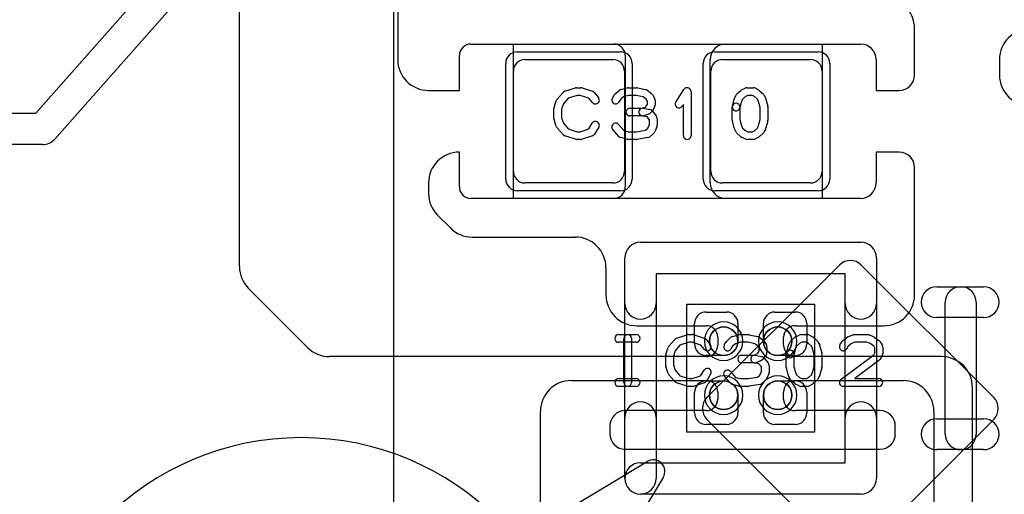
# Model space of a CAD drawing. Extents: x -3.2 to 23.2, y -0.5 to 25.
# Tile 5 of 22: x 0.1 to 6.5, y 13.4 to 16.5. Entities that reach past the tile are written whole.
import ezdxf

# ---------------------------------------------------------------- set-up
doc = ezdxf.new("R2010")
doc.units = 0
for name, color, linetype in [('L1', 3, 'CONTINUOUS'), ('L4', 3, 'CONTINUOUS'), ('MetalMask-A', 176, 'CONTINUOUS'), ('PartsArea-A', 111, 'CONTINUOUS'), ('PartsSilk-A', 221, 'CONTINUOUS'), ('PartsSilk-B', 221, 'CONTINUOUS'), ('Resist-A', 2, 'CONTINUOUS'), ('Silk-A', 140, 'CONTINUOUS')]:
    doc.layers.add(name, color=color, linetype=linetype)

msp = doc.modelspace()

# ---------------------------------------------------------------- linework, layer by layer
at = {"layer": 'L1'}
for p, q in [((1.5, 14.90784), (1.5, 18.61716)), ((2.525, 16.91716), (2.525, 16.25)), ((5.875, 16.15), (5.875, 16.45)), ((2.99997, 16.35), (3.92503, 16.35)), ((4.65, 16.35), (5.525, 16.35)), ((2.925, 16.05), (2.925, 16.27503)), ((4, 16.27503), (4, 15.42497)), ((3.35, 16.25), (3.92, 16.25)), ((4.55, 15.45), (4.55, 16.25)), ((4.63, 16.25), (5.2, 16.25)), ((5.625, 16.25), (5.625, 16.05)), ((6.425, 16.25), (6.425, 16.15)), ((3.275, 15.525), (3.275, 16.175)), ((3.995, 16.175), (3.995, 15.525)), ((4.555, 15.525), (4.555, 16.175)), ((5.275, 16.175), (5.275, 15.525)), ((2.725, 16.05), (2.925, 16.05)), ((5.625, 16.05), (5.775, 16.05)), ((2.925, 15.42497), (2.925, 15.65)), ((5.775, 15.65), (5.625, 15.65)), ((5.625, 15.65), (5.625, 15.45)), ((5.875, 14.725), (5.875, 15.55)), ((2.725, 15.45), (2.725, 15.38284)), ((3.92, 15.45), (3.35, 15.45)), ((5.2, 15.45), (4.63, 15.45)), ((3.92503, 15.35), (2.99997, 15.35)), ((5.525, 15.35), (4.65, 15.35)), ((2.78358, 15.24142), (2.86642, 15.15858)), ((3.00784, 15.1), (3.675, 15.1)), ((3.875, 14.9), (3.875, 14.725)), ((1.94142, 14.38358), (1.55858, 14.76642)), ((4.5235, 14.614), (4.655, 14.614)), ((4.97, 14.614), (5.1015, 14.614)), ((4.075, 14.525), (4.52503, 14.525)), ((4.4485, 14.4075), (4.4485, 14.539)), ((4.73, 14.539), (4.73, 14.425)), ((4.895, 14.425), (4.895, 14.539)), ((5.09997, 14.525), (5.675, 14.525)), ((5.1765, 14.539), (5.1765, 14.4075)), ((4.6, 14.45003), (4.6, 14.39997)), ((5.025, 14.39997), (5.025, 14.45003)), ((4.52503, 14.325), (2.08284, 14.325)), ((4.6375, 14.3325), (4.5235, 14.3325)), ((5.1015, 14.3325), (4.9875, 14.3325)), ((6.05, 14.325), (5.09997, 14.325)), ((3.65, 14.17), (4.52503, 14.17)), ((4.5235, 14.1675), (4.6375, 14.1675)), ((4.9875, 14.1675), (5.1015, 14.1675)), ((5.09997, 14.17), (5.8, 14.17)), ((6.25, 13.025), (6.25, 14.125)), ((4.4485, 13.961), (4.4485, 14.0925)), ((4.6, 14.09503), (4.6, 14.04997)), ((4.73, 14.075), (4.73, 13.961)), ((4.895, 13.961), (4.895, 14.075)), ((5.025, 14.04997), (5.025, 14.09503)), ((5.1765, 14.0925), (5.1765, 13.961)), ((4.52503, 13.975), (4, 13.975)), ((5.65, 13.975), (5.09997, 13.975)), ((3.45, 10.85), (3.45, 13.97)), ((6, 13.97), (6, 13.375)), ((3.9, 13.875), (3.9, 13.825)), ((4.655, 13.886), (4.5235, 13.886)), ((5.1015, 13.886), (4.97, 13.886)), ((5.75, 13.825), (5.75, 13.875)), ((4, 13.725), (5.65, 13.725))]:
    msp.add_line(p, q, dxfattribs=at)
for centre in [(4.6375, 14.425), (4.9875, 14.425), (4.6375, 14.075), (4.9875, 14.075)]:
    msp.add_circle(centre, 0.0925, dxfattribs=at)
for centre, radius, start, end in [((5.675, 16.45), 0.2, 0, 90), ((6.625, 16.25), 0.2, 90, 180), ((2.99997, 16.27503), 0.07497, 90, 180), ((3.92503, 16.27503), 0.07497, 0, 90), ((4.65, 16.25), 0.1, 90, 180), ((5.525, 16.25), 0.1, 0, 90), ((2.725, 16.25), 0.2, 180, -90), ((3.35, 16.175), 0.075, 90, 180), ((3.92, 16.175), 0.075, 0, 90), ((4.63, 16.175), 0.075, 90, 180), ((5.2, 16.175), 0.075, 0, 90), ((5.775, 16.15), 0.1, -90, 0), ((6.625, 16.15), 0.2, 180, -90), ((2.925, 15.45), 0.2, 90, 180), ((5.775, 15.55), 0.1, 0, 90), ((3.35, 15.525), 0.075, 180, -90), ((3.92, 15.525), 0.075, -90, 0), ((4.63, 15.525), 0.075, 180, -90), ((5.2, 15.525), 0.075, -90, 0), ((4.65, 15.45), 0.1, 180, -90), ((5.525, 15.45), 0.1, -90, 0), ((2.925, 15.38284), 0.2, 180, -135), ((2.99997, 15.42497), 0.07497, 180, -90), ((3.92503, 15.42497), 0.07497, -90, 0), ((3.00784, 15.3), 0.2, -135, -90), ((3.675, 14.9), 0.2, 0, 90), ((1.7, 14.90784), 0.2, 180, -135), ((4.075, 14.725), 0.2, 180, -90), ((5.675, 14.725), 0.2, -90, 0), ((4.5235, 14.539), 0.075, 90, 180), ((4.655, 14.539), 0.075, 0, 90), ((4.97, 14.539), 0.075, 90, 180), ((5.1015, 14.539), 0.075, 0, 90), ((4.52503, 14.45003), 0.07497, 0, 90), ((5.09997, 14.45003), 0.07497, 90, 180), ((4.6375, 14.425), 0.0925, -90, 0), ((4.9875, 14.425), 0.0925, 180, -90), ((2.08284, 14.525), 0.2, -135, -90), ((4.5235, 14.4075), 0.075, 180, -90), ((4.52503, 14.39997), 0.07497, -90, 0), ((5.09997, 14.39997), 0.07497, 180, -90), ((5.1015, 14.4075), 0.075, -90, 0), ((6.05, 14.125), 0.2, 0, 90), ((3.65, 13.97), 0.2, 90, 180), ((4.5235, 14.0925), 0.075, 90, 180), ((4.52503, 14.09503), 0.07497, 0, 90), ((4.6375, 14.075), 0.0925, 0, 90), ((4.9875, 14.075), 0.0925, 90, 180), ((5.09997, 14.09503), 0.07497, 90, 180), ((5.1015, 14.0925), 0.075, 0, 90), ((5.8, 13.97), 0.2, 0, 90), ((4.52503, 14.04997), 0.07497, -90, 0), ((5.09997, 14.04997), 0.07497, 180, -90), ((4, 13.875), 0.1, 90, 180), ((5.65, 13.875), 0.1, 0, 90), ((4.5235, 13.961), 0.075, 180, -90), ((4.655, 13.961), 0.075, -90, 0), ((4.97, 13.961), 0.075, 180, -90), ((5.1015, 13.961), 0.075, -90, 0), ((4, 13.825), 0.1, 180, -90), ((5.65, 13.825), 0.1, -90, 0)]:
    msp.add_arc(centre, radius, start, end, dxfattribs=at)
at = {"layer": 'L4'}
for p, q in [((2.5, 13.2103), (2.5, 21.34148)), ((5.38763, 14.9185), (4.52904, 14.05991)), ((6.38762, 14.05991), (5.52903, 14.9185)), ((4.52904, 13.91849), (5.38762, 13.05991)), ((5.52904, 13.05991), (6.38762, 13.91849))]:
    msp.add_line(p, q, dxfattribs=at)
for centre, radius, start, end in [((5.45833, 14.8478), 0.09998, 45, 135), ((4.59975, 13.9892), 0.1, 135, -135), ((6.31691, 13.9892), 0.1, -45, 45)]:
    msp.add_arc(centre, radius, start, end, dxfattribs=at)
at = {"layer": 'MetalMask-A'}
for p, q in [((3.35, 16.25), (3.92, 16.25)), ((4.63, 16.25), (5.2, 16.25)), ((3.275, 15.525), (3.275, 16.175)), ((3.995, 16.175), (3.995, 15.525)), ((4.555, 15.525), (4.555, 16.175)), ((5.275, 16.175), (5.275, 15.525)), ((3.92, 15.45), (3.35, 15.45)), ((5.2, 15.45), (4.63, 15.45))]:
    msp.add_line(p, q, dxfattribs=at)
for centre, radius, start, end in [((3.35, 16.175), 0.075, 90, 180), ((3.92, 16.175), 0.075, 0, 90), ((4.63, 16.175), 0.075, 90, 180), ((5.2, 16.175), 0.075, 0, 90), ((3.35, 15.525), 0.075, 180, -90), ((3.92, 15.525), 0.075, -90, 0), ((4.63, 15.525), 0.075, 180, -90), ((5.2, 15.525), 0.075, -90, 0), ((4.6375, 14.425), 0.0925, 0, 180), ((4.9875, 14.425), 0.0925, 0, 180), ((4.6375, 14.425), 0.0925, 180, 0), ((4.9875, 14.425), 0.0925, 180, 0), ((4.6375, 14.075), 0.0925, 0, 180), ((4.9875, 14.075), 0.0925, 0, 180), ((4.6375, 14.075), 0.0925, 180, 0), ((4.9875, 14.075), 0.0925, 180, 0)]:
    msp.add_arc(centre, radius, start, end, dxfattribs=at)
at = {"layer": 'PartsArea-A'}
for p, q in [((3.275, 15.35), (3.275, 16.35)), ((3.275, 16.35), (5.275, 16.35)), ((5.275, 16.35), (5.275, 15.35)), ((5.275, 15.35), (3.275, 15.35)), ((4.3985, 13.836), (4.3985, 14.664)), ((4.3985, 14.664), (5.2265, 14.664)), ((5.2265, 14.664), (5.2265, 13.836)), ((5.2265, 13.836), (4.3985, 13.836))]:
    msp.add_line(p, q, dxfattribs=at)
at = {"layer": 'PartsSilk-A'}
for p, q in [((3.55758, 15.99239), (3.59647, 16.03683)), ((3.60766, 16.04418), (3.6771, 16.0664)), ((3.68862, 16.01759), (3.62952, 15.99868)), ((3.68472, 16.06759), (3.7125, 16.06759)), ((3.70844, 16.01759), (3.68862, 16.01759)), ((3.76452, 15.9989), (3.70844, 16.01759)), ((3.7204, 16.06631), (3.78707, 16.04409)), ((3.79838, 16.03637), (3.82615, 16.00304)), ((3.9163, 16.00029), (3.93019, 16.02251)), ((3.93478, 16.02795), (3.95978, 16.05017)), ((3.96995, 16.05564), (4.01162, 16.06675)), ((4.02134, 16.01759), (3.98856, 16.00885)), ((4.01806, 16.06759), (4.07361, 16.06759)), ((4.07101, 16.01759), (4.02134, 16.01759)), ((4.11542, 16.00824), (4.07101, 16.01759)), ((4.07876, 16.06705), (4.13154, 16.05594)), ((4.14201, 16.051), (4.16979, 16.02878)), ((4.17537, 16.02251), (4.18926, 16.00029)), ((4.32763, 15.9747), (4.38041, 16.05618)), ((4.42639, 16.04259), (4.42639, 15.75741)), ((4.70681, 15.99822), (4.71792, 16.02044)), ((4.72367, 16.02795), (4.74867, 16.05017)), ((4.7541, 16.05384), (4.77632, 16.06495)), ((4.7934, 16.01759), (4.77942, 16.0106)), ((4.7875, 16.06759), (4.83194, 16.06759)), ((4.8253, 16.01759), (4.7934, 16.01759)), ((4.83673, 16.01106), (4.8253, 16.01759)), ((4.84434, 16.0643), (4.86379, 16.05319)), ((4.868, 16.05017), (4.893, 16.02795)), ((4.89875, 16.02044), (4.90986, 15.99822)), ((3.53864, 15.93894), (3.55253, 15.98339)), ((3.59868, 15.96344), (3.5875, 15.92766)), ((3.62952, 15.99868), (3.59868, 15.96344)), ((3.78773, 15.97104), (3.76452, 15.9989)), ((3.97068, 15.99296), (3.9587, 15.97379)), ((3.98856, 16.00885), (3.97068, 15.99296)), ((4.13523, 15.9924), (4.11542, 16.00824)), ((4.13448, 15.94715), (4.14306, 15.96087)), ((4.14306, 15.97987), (4.13523, 15.9924)), ((4.14306, 15.96087), (4.14306, 15.97987)), ((4.19306, 15.98704), (4.19306, 15.9537)), ((4.37639, 15.95801), (4.36959, 15.94752)), ((4.37639, 15.75741), (4.37639, 15.95801)), ((4.69381, 15.94865), (4.70492, 15.9931)), ((4.75276, 15.97831), (4.74231, 15.93653)), ((4.76049, 15.99377), (4.75276, 15.97831)), ((4.77942, 16.0106), (4.76049, 15.99377)), ((4.85618, 15.99377), (4.83673, 16.01106)), ((4.86391, 15.97831), (4.85618, 15.99377)), ((4.87361, 15.93951), (4.86391, 15.97831)), ((4.91175, 15.9931), (4.92286, 15.94865)), ((3.5375, 15.86852), (3.5375, 15.93148)), ((3.5875, 15.92766), (3.5875, 15.87234)), ((4.02917, 15.93426), (4.1081, 15.93426)), ((4.1081, 15.93426), (4.1293, 15.94197)), ((4.11688, 15.93387), (4.15855, 15.92646)), ((4.1516, 15.89687), (4.12104, 15.88576)), ((4.1293, 15.94197), (4.13448, 15.94715)), ((4.17185, 15.9138), (4.16074, 15.90269)), ((4.17338, 15.91785), (4.20115, 15.88452)), ((4.18926, 15.94045), (4.17537, 15.91823)), ((4.69306, 15.85741), (4.69306, 15.94259)), ((4.74306, 15.94259), (4.74306, 15.86049)), ((4.87361, 15.86049), (4.87361, 15.93951)), ((4.92361, 15.94259), (4.92361, 15.85741)), ((3.55253, 15.81661), (3.53864, 15.86106)), ((3.5875, 15.87234), (3.59868, 15.83656)), ((3.59868, 15.83656), (3.62952, 15.80132)), ((3.76273, 15.8005), (3.78574, 15.83732)), ((3.95631, 15.82942), (3.99019, 15.79071)), ((4.1125, 15.88426), (4.02917, 15.88426)), ((4.14081, 15.87883), (4.10812, 15.88465)), ((4.15694, 15.85947), (4.14081, 15.87883)), ((4.14718, 15.80563), (4.15694, 15.82907)), ((4.15694, 15.82907), (4.15694, 15.85947)), ((4.20694, 15.86852), (4.20694, 15.82407)), ((4.70492, 15.8069), (4.69381, 15.85135)), ((4.74306, 15.86049), (4.75276, 15.82169)), ((4.86391, 15.82169), (4.87361, 15.86049)), ((4.92286, 15.85135), (4.91175, 15.8069)), ((3.59647, 15.76317), (3.55758, 15.80761)), ((3.62952, 15.80132), (3.68862, 15.78241)), ((3.68862, 15.78241), (3.70844, 15.78241)), ((3.70844, 15.78241), (3.76273, 15.8005)), ((3.82814, 15.81082), (3.80037, 15.76638)), ((3.95758, 15.75206), (3.91869, 15.7965)), ((3.99019, 15.79071), (4.02134, 15.78241)), ((4.02134, 15.78241), (4.07162, 15.78241)), ((4.07162, 15.78241), (4.13191, 15.79205)), ((4.13191, 15.79205), (4.14718, 15.80563)), ((4.18467, 15.77205), (4.15967, 15.74983)), ((4.20502, 15.81446), (4.19114, 15.78113)), ((4.71792, 15.77956), (4.70681, 15.80178)), ((4.74867, 15.74983), (4.72367, 15.77205)), ((4.75276, 15.82169), (4.76049, 15.80623)), ((4.76049, 15.80623), (4.77942, 15.7894)), ((4.77942, 15.7894), (4.7934, 15.78241)), ((4.7934, 15.78241), (4.8253, 15.78241)), ((4.8253, 15.78241), (4.83673, 15.78894)), ((4.83673, 15.78894), (4.85618, 15.80623)), ((4.85618, 15.80623), (4.86391, 15.82169)), ((4.893, 15.77205), (4.868, 15.74983)), ((4.90986, 15.80178), (4.89875, 15.77956)), ((3.6771, 15.7336), (3.60766, 15.75582)), ((3.7125, 15.73241), (3.68472, 15.73241)), ((3.78707, 15.75591), (3.7204, 15.73369)), ((4.01162, 15.73325), (3.96995, 15.74436)), ((4.07361, 15.73241), (4.01806, 15.73241)), ((4.14701, 15.74383), (4.07756, 15.73272)), ((4.77632, 15.73505), (4.7541, 15.74616)), ((4.83194, 15.73241), (4.7875, 15.73241)), ((4.86379, 15.74681), (4.84434, 15.7357)), ((4.0985, 15.0656), (5.5265, 15.0656)), ((3.9969, 14.66919), (3.9969, 14.964)), ((5.6281, 14.964), (5.6281, 14.66919)), ((5.4249, 14.8624), (4.2001, 14.8624)), ((4.2001, 14.8624), (4.2001, 14.66919)), ((5.4249, 14.66919), (5.4249, 14.8624)), ((3.95694, 14.46759), (4.07083, 14.46759)), ((3.99028, 14.15741), (3.99028, 14.44259)), ((4.04028, 14.44259), (4.04028, 14.15741)), ((4.28258, 14.39239), (4.32147, 14.43683)), ((4.33266, 14.44418), (4.4021, 14.4664)), ((4.40972, 14.46759), (4.4375, 14.46759)), ((4.4454, 14.46631), (4.51207, 14.44409)), ((4.52338, 14.43637), (4.55115, 14.40304)), ((4.6413, 14.40029), (4.65519, 14.42251)), ((4.65978, 14.42795), (4.68478, 14.45017)), ((4.69495, 14.45564), (4.73662, 14.46675)), ((4.74306, 14.46759), (4.79861, 14.46759)), ((4.80376, 14.46705), (4.85654, 14.45594)), ((4.86701, 14.451), (4.89479, 14.42878)), ((4.90037, 14.42251), (4.91426, 14.40029)), ((5.07367, 14.42795), (5.09867, 14.45017)), ((5.1041, 14.45384), (5.12632, 14.46495)), ((5.1375, 14.46759), (5.18194, 14.46759)), ((5.19434, 14.4643), (5.21379, 14.45319)), ((5.218, 14.45017), (5.243, 14.42795)), ((5.3913, 14.40029), (5.40519, 14.42251)), ((5.41077, 14.42878), (5.43855, 14.451)), ((5.44563, 14.45497), (5.47618, 14.46608)), ((5.48472, 14.46759), (5.57083, 14.46759)), ((5.58011, 14.4658), (5.60789, 14.45469)), ((5.61331, 14.4517), (5.64387, 14.42948)), ((5.65037, 14.42251), (5.66426, 14.40029)), ((4.07083, 14.41759), (3.95694, 14.41759)), ((4.26364, 14.33894), (4.27753, 14.38339)), ((4.32368, 14.36344), (4.3125, 14.32766)), ((4.35452, 14.39868), (4.32368, 14.36344)), ((4.41362, 14.41759), (4.35452, 14.39868)), ((4.43344, 14.41759), (4.41362, 14.41759)), ((4.48952, 14.3989), (4.43344, 14.41759)), ((4.51273, 14.37104), (4.48952, 14.3989)), ((4.69568, 14.39296), (4.6837, 14.37379)), ((4.71356, 14.40885), (4.69568, 14.39296)), ((4.74634, 14.41759), (4.71356, 14.40885)), ((4.79601, 14.41759), (4.74634, 14.41759)), ((4.84042, 14.40824), (4.79601, 14.41759)), ((4.86023, 14.3924), (4.84042, 14.40824)), ((4.85948, 14.34715), (4.86806, 14.36087)), ((4.86806, 14.37987), (4.86023, 14.3924)), ((4.86806, 14.36087), (4.86806, 14.37987)), ((4.91806, 14.38704), (4.91806, 14.3537)), ((5.04381, 14.34865), (5.05492, 14.3931)), ((5.05681, 14.39822), (5.06792, 14.42044)), ((5.10276, 14.37831), (5.09231, 14.33653)), ((5.11049, 14.39377), (5.10276, 14.37831)), ((5.12942, 14.4106), (5.11049, 14.39377)), ((5.1434, 14.41759), (5.12942, 14.4106)), ((5.1753, 14.41759), (5.1434, 14.41759)), ((5.18673, 14.41106), (5.1753, 14.41759)), ((5.20618, 14.39377), (5.18673, 14.41106)), ((5.21391, 14.37831), (5.20618, 14.39377)), ((5.22361, 14.33951), (5.21391, 14.37831)), ((5.24875, 14.42044), (5.25986, 14.39822)), ((5.26175, 14.3931), (5.27286, 14.34865)), ((5.44533, 14.3924), (5.4337, 14.37379)), ((5.46658, 14.40939), (5.44533, 14.3924)), ((5.48912, 14.41759), (5.46658, 14.40939)), ((5.56602, 14.41759), (5.48912, 14.41759)), ((5.58643, 14.40943), (5.56602, 14.41759)), ((5.61054, 14.39189), (5.58643, 14.40943)), ((5.61806, 14.37987), (5.61054, 14.39189)), ((5.61806, 14.34976), (5.61806, 14.37987)), ((5.66806, 14.38704), (5.66806, 14.34259)), ((4.2625, 14.26852), (4.2625, 14.33148)), ((4.3125, 14.32766), (4.3125, 14.27234)), ((4.75417, 14.33426), (4.8331, 14.33426)), ((4.8331, 14.33426), (4.8543, 14.34197)), ((4.84188, 14.33387), (4.88355, 14.32646)), ((4.8766, 14.29687), (4.84604, 14.28576)), ((4.8543, 14.34197), (4.85948, 14.34715)), ((4.89685, 14.3138), (4.88574, 14.30269)), ((4.89838, 14.31785), (4.92615, 14.28452)), ((4.91426, 14.34045), (4.90037, 14.31823)), ((5.04306, 14.25741), (5.04306, 14.34259)), ((5.09306, 14.34259), (5.09306, 14.26049)), ((5.22361, 14.26049), (5.22361, 14.33951)), ((5.27361, 14.34259), (5.27361, 14.25741)), ((5.39747, 14.17739), (5.61043, 14.33756)), ((5.6442, 14.30039), (5.48733, 14.18241)), ((5.61043, 14.33756), (5.61806, 14.34976)), ((5.66426, 14.32934), (5.65037, 14.30712)), ((4.27753, 14.21661), (4.26364, 14.26106)), ((4.3125, 14.27234), (4.32368, 14.23656)), ((4.32368, 14.23656), (4.35452, 14.20132)), ((4.48773, 14.2005), (4.51074, 14.23732)), ((4.68131, 14.22942), (4.71519, 14.19071)), ((4.8375, 14.28426), (4.75417, 14.28426)), ((4.86581, 14.27883), (4.83312, 14.28465)), ((4.88194, 14.25947), (4.86581, 14.27883)), ((4.87218, 14.20563), (4.88194, 14.22907)), ((4.88194, 14.22907), (4.88194, 14.25947)), ((4.93194, 14.26852), (4.93194, 14.22407)), ((5.05492, 14.2069), (5.04381, 14.25135)), ((5.09306, 14.26049), (5.10276, 14.22169)), ((5.21391, 14.22169), (5.22361, 14.26049)), ((5.27286, 14.25135), (5.26175, 14.2069)), ((3.95694, 14.18241), (4.07083, 14.18241)), ((4.32147, 14.16317), (4.28258, 14.20761)), ((4.35452, 14.20132), (4.41362, 14.18241)), ((4.41362, 14.18241), (4.43344, 14.18241)), ((4.43344, 14.18241), (4.48773, 14.2005)), ((4.55314, 14.21082), (4.52537, 14.16638)), ((4.68258, 14.15206), (4.64369, 14.1965)), ((4.71519, 14.19071), (4.74634, 14.18241)), ((4.74634, 14.18241), (4.79662, 14.18241)), ((4.79662, 14.18241), (4.85691, 14.19205)), ((4.85691, 14.19205), (4.87218, 14.20563)), ((4.90967, 14.17205), (4.88467, 14.14983)), ((4.93002, 14.21446), (4.91614, 14.18113)), ((5.06792, 14.17956), (5.05681, 14.20178)), ((5.09867, 14.14983), (5.07367, 14.17205)), ((5.10276, 14.22169), (5.11049, 14.20623)), ((5.11049, 14.20623), (5.12942, 14.1894)), ((5.12942, 14.1894), (5.1434, 14.18241)), ((5.1434, 14.18241), (5.1753, 14.18241)), ((5.1753, 14.18241), (5.18673, 14.18894)), ((5.18673, 14.18894), (5.20618, 14.20623)), ((5.20618, 14.20623), (5.21391, 14.22169)), ((5.243, 14.17205), (5.218, 14.14983)), ((5.25986, 14.20178), (5.24875, 14.17956)), ((5.48733, 14.18241), (5.64306, 14.18241)), ((4.07083, 14.13241), (3.95694, 14.13241)), ((4.4021, 14.1336), (4.33266, 14.15582)), ((4.4375, 14.13241), (4.40972, 14.13241)), ((4.51207, 14.15591), (4.4454, 14.13369)), ((4.73662, 14.13325), (4.69495, 14.14436)), ((4.79861, 14.13241), (4.74306, 14.13241)), ((4.87201, 14.14383), (4.80256, 14.13272)), ((5.12632, 14.13505), (5.1041, 14.14616)), ((5.18194, 14.13241), (5.1375, 14.13241)), ((5.21379, 14.14681), (5.19434, 14.1357)), ((5.64306, 14.13241), (5.4125, 14.13241)), ((3.9969, 13.536), (3.9969, 13.93081)), ((4.2001, 13.93081), (4.2001, 13.536)), ((5.4249, 13.6376), (5.4249, 13.93081)), ((5.6281, 13.93081), (5.6281, 13.536)), ((4.0985, 13.6376), (5.4249, 13.6376)), ((5.5265, 13.4344), (4.0985, 13.4344))]:
    msp.add_line(p, q, dxfattribs=at)
for centre, radius, start, end in [((3.61528, 16.02037), 0.025, 107.746418, 138.811918), ((3.68472, 16.04259), 0.025, 90, 107.746418), ((3.7125, 16.04259), 0.025, 71.579545, 90), ((3.77917, 16.02037), 0.025, 39.790899, 71.579545), ((3.95139, 16.00926), 0.025, 131.627831, 147.989981), ((3.97639, 16.03148), 0.025, 104.925513, 131.630694), ((4.01806, 16.04259), 0.025, 90, 104.92885), ((4.07361, 16.04259), 0.025, 78.110161, 90), ((4.12639, 16.03148), 0.025, 51.333033, 78.112983), ((4.15417, 16.00926), 0.025, 32.005383, 51.345223), ((4.40139, 16.04259), 0.025, 0, 147.066193), ((4.74028, 16.00926), 0.025, 131.627831, 153.434949), ((4.76528, 16.03148), 0.025, 116.565051, 131.62783), ((4.7875, 16.04259), 0.025, 90, 116.565051), ((4.83194, 16.04259), 0.025, 60.266489, 90), ((4.85139, 16.03148), 0.025, 48.372169, 60.266489), ((4.87639, 16.00926), 0.025, 26.565051, 48.37217), ((3.57639, 15.97593), 0.025, 138.811918, 162.637772), ((3.80694, 15.98704), 0.025, -140.209101, 39.800498), ((3.9375, 15.98704), 0.025, 147.994617, -32.010019), ((4.16806, 15.98704), 0.025, 0, 32.010019), ((4.16806, 15.9537), 0.025, -32.005383, 0), ((4.34861, 15.96111), 0.025, 147.066457, -32.933807), ((4.71806, 15.94259), 0.025, 0, 180), ((4.72917, 15.98704), 0.025, 153.434949, 165.969316), ((4.8875, 15.98704), 0.025, 14.030684, 26.565051), ((3.5625, 15.93148), 0.025, 162.637772, 180), ((4.02917, 15.90926), 0.025, 90, -90), ((4.1125, 15.90926), 0.025, 79.908369, -100.083264), ((4.14306, 15.92037), 0.025, -70.02864, -45), ((4.15417, 15.90185), 0.025, 39.790899, 79.916736), ((4.15417, 15.93148), 0.025, -45, -32.010019), ((4.71806, 15.94259), 0.025, 165.969316, -14.03321), ((4.89861, 15.94259), 0.025, 0, 14.030684), ((3.5625, 15.86852), 0.025, 180, -162.637772), ((3.80694, 15.82407), 0.025, -32.005383, 147.999253), ((3.9375, 15.81296), 0.025, 41.188082, -138.810424), ((4.1125, 15.90926), 0.025, -90, -70.02141), ((4.18194, 15.86852), 0.025, 0, 39.800498), ((4.71806, 15.85741), 0.025, 180, -165.969316), ((4.89861, 15.85741), 0.025, -14.030684, 0), ((3.57639, 15.82407), 0.025, -162.637772, -138.811918), ((3.61528, 15.77963), 0.025, -138.811918, -107.746418), ((3.77917, 15.77963), 0.025, -71.579545, -32.005383), ((4.16806, 15.79074), 0.025, -48.372169, -22.608878), ((4.18194, 15.82407), 0.025, -22.605762, 0), ((4.72917, 15.81296), 0.025, -165.969316, -153.434949), ((4.74028, 15.79074), 0.025, -153.434949, -131.62783), ((4.87639, 15.79074), 0.025, -48.372169, -26.565051), ((4.8875, 15.81296), 0.025, -26.565051, -14.030684), ((3.68472, 15.75741), 0.025, -107.746418, -90), ((3.7125, 15.75741), 0.025, -90, -71.579545), ((3.97639, 15.76852), 0.025, -138.811918, -104.92885), ((4.01806, 15.75741), 0.025, -104.925513, -90), ((4.07361, 15.75741), 0.025, -90, -80.911332), ((4.14306, 15.76852), 0.025, -80.910628, -48.369306), ((4.40139, 15.75741), 0.025, 180, 0), ((4.76528, 15.76852), 0.025, -131.627831, -116.565051), ((4.7875, 15.75741), 0.025, -116.565051, -90), ((4.83194, 15.75741), 0.025, -90, -60.266489), ((4.85139, 15.76852), 0.025, -60.266489, -48.37217), ((4.0985, 14.964), 0.1016, 90, 180), ((5.5265, 14.964), 0.1016, 0, 90), ((4.0985, 14.66919), 0.1016, 180, 0), ((5.5265, 14.66919), 0.1016, 180, 0), ((3.95694, 14.44259), 0.025, 90, -90), ((4.01528, 14.44259), 0.025, 0, 180), ((4.07083, 14.44259), 0.025, -90, 90), ((4.34028, 14.42037), 0.025, 107.746418, 138.811918), ((4.40972, 14.44259), 0.025, 90, 107.746418), ((4.4375, 14.44259), 0.025, 71.579545, 90), ((4.50417, 14.42037), 0.025, 39.790899, 71.579545), ((4.67639, 14.40926), 0.025, 131.627831, 147.989981), ((4.70139, 14.43148), 0.025, 104.925513, 131.630694), ((4.74306, 14.44259), 0.025, 90, 104.92885), ((4.79861, 14.44259), 0.025, 78.110161, 90), ((4.85139, 14.43148), 0.025, 51.333033, 78.112983), ((4.87917, 14.40926), 0.025, 32.005383, 51.345223), ((5.09028, 14.40926), 0.025, 131.627831, 153.434949), ((5.11528, 14.43148), 0.025, 116.565051, 131.62783), ((5.1375, 14.44259), 0.025, 90, 116.565051), ((5.18194, 14.44259), 0.025, 60.266489, 90), ((5.20139, 14.43148), 0.025, 48.372169, 60.266489), ((5.22639, 14.40926), 0.025, 26.565051, 48.37217), ((5.42639, 14.40926), 0.025, 128.666967, 147.989981), ((5.45417, 14.43148), 0.025, 109.97919, 128.654777), ((5.48472, 14.44259), 0.025, 90, 109.984612), ((5.57083, 14.44259), 0.025, 68.207103, 90), ((5.59861, 14.43148), 0.025, 53.982737, 68.202147), ((5.62917, 14.40926), 0.025, 32.005383, 53.979316), ((4.30139, 14.37593), 0.025, 138.811918, 162.637772), ((4.53194, 14.38704), 0.025, -140.209101, 39.800498), ((4.6625, 14.38704), 0.025, 147.994617, -32.010019), ((4.89306, 14.38704), 0.025, 0, 32.010019), ((5.06806, 14.34259), 0.025, 0, 180), ((5.07917, 14.38704), 0.025, 153.434949, 165.969316), ((5.2375, 14.38704), 0.025, 14.030684, 26.565051), ((5.4125, 14.38704), 0.025, 147.994617, -32.010019), ((5.64306, 14.38704), 0.025, 0, 32.010019), ((4.2875, 14.33148), 0.025, 162.637772, 180), ((4.75417, 14.30926), 0.025, 90, -90), ((4.8375, 14.30926), 0.025, 79.908369, -100.083264), ((4.86806, 14.32037), 0.025, -70.02864, -45), ((4.87917, 14.30185), 0.025, 39.790899, 79.916736), ((4.87917, 14.33148), 0.025, -45, -32.010019), ((4.89306, 14.3537), 0.025, -32.005383, 0), ((5.06806, 14.34259), 0.025, 165.969316, -14.03321), ((5.24861, 14.34259), 0.025, 0, 14.030684), ((5.62917, 14.32037), 0.025, -53.047603, -32.010019), ((5.64306, 14.34259), 0.025, -32.005383, 0), ((4.2875, 14.26852), 0.025, 180, -162.637772), ((4.53194, 14.22407), 0.025, -32.005383, 147.999253), ((4.6625, 14.21296), 0.025, 41.188082, -138.810424), ((4.8375, 14.30926), 0.025, -90, -70.02141), ((4.90694, 14.26852), 0.025, 0, 39.800498), ((5.06806, 14.25741), 0.025, 180, -165.969316), ((5.24861, 14.25741), 0.025, -14.030684, 0), ((3.95694, 14.15741), 0.025, 90, -90), ((4.07083, 14.15741), 0.025, -90, 90), ((4.30139, 14.22407), 0.025, -162.637772, -138.811918), ((4.50417, 14.17963), 0.025, -71.579545, -32.005383), ((4.89306, 14.19074), 0.025, -48.372169, -22.608878), ((4.90694, 14.22407), 0.025, -22.605762, 0), ((5.07917, 14.21296), 0.025, -165.969316, -153.434949), ((5.09028, 14.19074), 0.025, -153.434949, -131.62783), ((5.22639, 14.19074), 0.025, -48.372169, -26.565051), ((5.2375, 14.21296), 0.025, -26.565051, -14.030684), ((5.4125, 14.15741), 0.025, 126.952397, -90), ((5.64306, 14.15741), 0.025, -90, 90), ((4.01528, 14.15741), 0.025, 180, 0), ((4.34028, 14.17963), 0.025, -138.811918, -107.746418), ((4.40972, 14.15741), 0.025, -107.746418, -90), ((4.4375, 14.15741), 0.025, -90, -71.579545), ((4.70139, 14.16852), 0.025, -138.811918, -104.92885), ((4.74306, 14.15741), 0.025, -104.925513, -90), ((4.79861, 14.15741), 0.025, -90, -80.911332), ((4.86806, 14.16852), 0.025, -80.910628, -48.369306), ((5.11528, 14.16852), 0.025, -131.627831, -116.565051), ((5.1375, 14.15741), 0.025, -116.565051, -90), ((5.18194, 14.15741), 0.025, -90, -60.266489), ((5.20139, 14.16852), 0.025, -60.266489, -48.37217), ((4.0985, 13.93081), 0.1016, 0, 180), ((5.5265, 13.93081), 0.1016, 0, 180), ((4.0985, 13.536), 0.1016, 90, -90), ((4.0985, 13.536), 0.1016, 180, 0), ((5.5265, 13.536), 0.1016, -90, 0)]:
    msp.add_arc(centre, radius, start, end, dxfattribs=at)
at = {"layer": 'PartsSilk-B'}
for p, q in [((0.17908, 15.9016), (5.43356, 21.83796)), ((5.58572, 21.70328), (0.30091, 15.73266)), ((-3.05, 15.9016), (0.17908, 15.9016)), ((0.22483, 15.6984), (-2.9484, 15.6984))]:
    msp.add_line(p, q, dxfattribs=at)
msp.add_arc((0.22483, 15.8), 0.1016, -90, -41.513194, dxfattribs=at)
at = {"layer": 'Resist-A'}
for p, q in [((3.3, 16.3), (3.97, 16.3)), ((4.58, 16.3), (5.25, 16.3)), ((3.225, 15.475), (3.225, 16.225)), ((4.045, 16.225), (4.045, 15.475)), ((4.505, 15.475), (4.505, 16.225)), ((5.325, 16.225), (5.325, 15.475)), ((3.97, 15.4), (3.3, 15.4)), ((5.25, 15.4), (4.58, 15.4))]:
    msp.add_line(p, q, dxfattribs=at)
for centre, radius, start, end in [((3.3, 16.225), 0.075, 90, 180), ((3.97, 16.225), 0.075, 0, 90), ((4.58, 16.225), 0.075, 90, 180), ((5.25, 16.225), 0.075, 0, 90), ((3.3, 15.475), 0.075, 180, -90), ((3.97, 15.475), 0.075, -90, 0), ((4.58, 15.475), 0.075, 180, -90), ((5.25, 15.475), 0.075, -90, 0), ((4.6375, 14.425), 0.125, 0, 180), ((4.9875, 14.425), 0.125, 0, 180), ((4.6375, 14.425), 0.125, 180, 0), ((4.9875, 14.425), 0.125, 180, 0), ((4.6375, 14.075), 0.125, 0, 180), ((4.9875, 14.075), 0.125, 0, 180), ((4.6375, 14.075), 0.125, 180, 0), ((4.9875, 14.075), 0.125, 180, 0)]:
    msp.add_arc(centre, radius, start, end, dxfattribs=at)
at = {"layer": 'Silk-A'}
for p, q in [((4.0985, 15.0656), (5.5265, 15.0656)), ((3.9969, 13.536), (3.9969, 14.964)), ((5.6281, 14.964), (5.6281, 13.536)), ((5.4249, 14.8624), (4.2001, 14.8624)), ((4.2001, 14.8624), (4.2001, 13.536)), ((5.4249, 13.6376), (5.4249, 14.8624)), ((6.01852, 14.77778), (6.32222, 14.77778)), ((6.07407, 13.82222), (6.07407, 14.67778)), ((6.27407, 14.67778), (6.27407, 13.82222)), ((6.32222, 14.57778), (6.01852, 14.57778)), ((6.01852, 13.92222), (6.32222, 13.92222)), ((6.32222, 13.72222), (6.01852, 13.72222)), ((3.54559, 13.28735), (4.14275, 13.64565)), ((4.0985, 13.6376), (5.4249, 13.6376)), ((4.24565, 13.54275), (3.8822, 12.937)), ((5.5265, 13.4344), (4.0985, 13.4344))]:
    msp.add_line(p, q, dxfattribs=at)
for centre, radius, start, end in [((4.0985, 14.964), 0.1016, 90, 180), ((5.5265, 14.964), 0.1016, 0, 90), ((6.01852, 14.67778), 0.1, 90, -90), ((6.17407, 14.67778), 0.1, 0, 180), ((6.32222, 14.67778), 0.1, -90, 90), ((6.01852, 13.82222), 0.1, 90, -90), ((6.32222, 13.82222), 0.1, -90, 90), ((1.9, 12), 1.8, 0, 180), ((6.17407, 13.82222), 0.1, 180, 0), ((4.18134, 13.58134), 0.075, -30.966377, 120.963954), ((4.0985, 13.536), 0.1016, 90, -90), ((4.0985, 13.536), 0.1016, 180, 0), ((5.5265, 13.536), 0.1016, -90, 0)]:
    msp.add_arc(centre, radius, start, end, dxfattribs=at)

doc.saveas('drawing.dxf')
